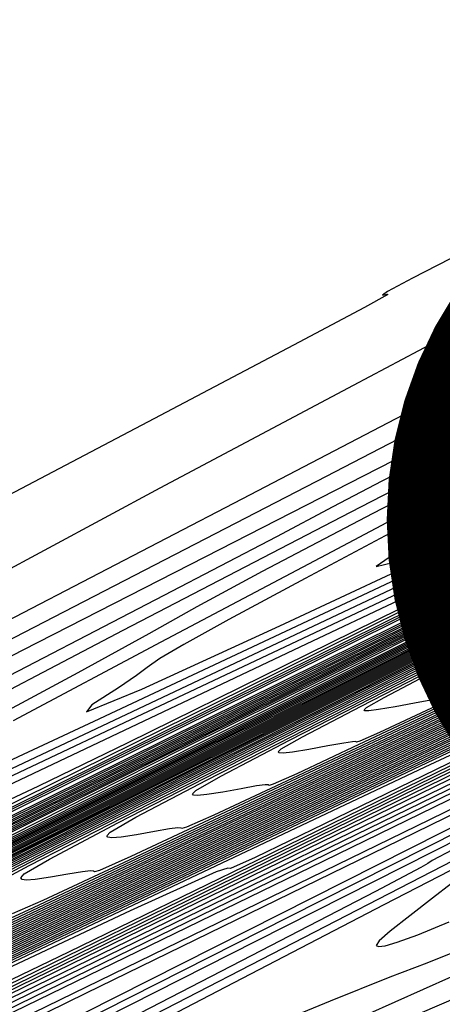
# Model space of a CAD drawing. Extents: x 3249832 to 3255657, y 13789405 to 13793316.
# Tile 68 of 256: x 3255003 to 3255014, y 13790405 to 13790429. Entities that reach past the tile are written whole.
import ezdxf

# ---------------------------------------------------------------- set-up
doc = ezdxf.new("R2010")
doc.units = 0
doc.header["$LTSCALE"] = 100
doc.header["$MEASUREMENT"] = 0
for name, color, linetype in [('GRATIO_CON', 10, 'CONTINUOUS'), ('GRATIO_ICON', 7, 'CONTINUOUS'), ('TARGETS_EAST', 7, 'CONTINUOUS')]:
    doc.layers.add(name, color=color, linetype=linetype)

# ---------------------------------------------------------------- blocks, each defined once
blk = doc.blocks.new('Gratio_032316_contours')
at = {"layer": 'GRATIO_CON', "color": 5, "linetype": 'Continuous', "flags": 128}
for points in [[(3255102.376, 13790454.514), (3255100.397, 13790453.348), (3255094.891, 13790450.473), (3255084.822, 13790445.409), (3255071.812, 13790438.943), (3255058.146, 13790432.178), (3255045.835, 13790426.086), (3255035.81, 13790421.121), (3255028.727, 13790417.609), (3255024.933, 13790415.721), (3255023.539, 13790415.016), (3255023.346, 13790414.902), (3255022.892, 13790414.661), (3255019.669, 13790413.075), (3255010.909, 13790408.8), (3254995.179, 13790401.142), (3254976.398, 13790392.004), (3254959.823, 13790383.94), (3254949.472, 13790378.903), (3254944.399, 13790376.446)], [(3254945.148, 13790381.07), (3254949.162, 13790383.059), (3254955.73, 13790386.315), (3254966.266, 13790391.54), (3254981.26, 13790398.975), (3254997.501, 13790407.03), (3255010.856, 13790413.652), (3255018.269, 13790417.325), (3255021.002, 13790418.677), (3255021.393, 13790418.869), (3255021.921, 13790419.126), (3255025.61, 13790420.926), (3255035.622, 13790425.808), (3255053.551, 13790434.549), (3255074.704, 13790444.861), (3255092.82, 13790453.693), (3255103.189, 13790458.746)], [(3255049.295, 13790427.903), (3255034.796, 13790420.73), (3255026.693, 13790416.724), (3255023.708, 13790415.247), (3255023.286, 13790415.027), (3255022.925, 13790414.83), (3255020.356, 13790413.553), (3255013.362, 13790410.128), (3255000.744, 13790403.978), (3254985.353, 13790396.486), (3254971.056, 13790389.526), (3254960.894, 13790384.575), (3254954.618, 13790381.525), (3254951.151, 13790379.867), (3254949.499, 13790379.134), (3254948.991, 13790379.009), (3254949.034, 13790379.21), (3254949.064, 13790379.461), (3254948.626, 13790379.499), (3254947.293, 13790379.064), (3254944.853, 13790378.016)], [(3254946.184, 13790381.412), (3254947.082, 13790381.93), (3254948.973, 13790382.908), (3254952.29, 13790384.566), (3254957.413, 13790387.106), (3254964.602, 13790390.669), (3254973.645, 13790395.151), (3254984.207, 13790400.388), (3254995.707, 13790406.09), (3255006.554, 13790411.469), (3255014.911, 13790415.613), (3255019.484, 13790417.879), (3255021.17, 13790418.713), (3255021.411, 13790418.832), (3255021.909, 13790419.077), (3255025.394, 13790420.779), (3255034.856, 13790425.394), (3255051.809, 13790433.66), (3255071.879, 13790443.444), (3255089.216, 13790451.897), (3255099.404, 13790456.862), (3255103.752, 13790458.972)], [(3255059.877, 13790433.255), (3255045.369, 13790426.058), (3255033.035, 13790419.96), (3255026.141, 13790416.558), (3255023.599, 13790415.307), (3255023.238, 13790415.124), (3255022.969, 13790414.975), (3255021.048, 13790414.016), (3255015.818, 13790411.449), (3255006.31, 13790406.812), (3254994.308, 13790400.967), (3254982.288, 13790395.111), (3254972.317, 13790390.248), (3254964.836, 13790386.604), (3254959.883, 13790384.214), (3254957.34, 13790383.037), (3254956.494, 13790382.733), (3254956.477, 13790382.887), (3254956.473, 13790383.098), (3254955.869, 13790383.032), (3254954.099, 13790382.369), (3254950.874, 13790380.933), (3254947.008, 13790379.13), (3254943.588, 13790377.507)], [(3254944.75, 13790380.444), (3254947.941, 13790382.052), (3254950.553, 13790383.395), (3254951.983, 13790384.176), (3254952.908, 13790384.715), (3254954.329, 13790385.486), (3254957.177, 13790386.934), (3254962.101, 13790389.386), (3254969.677, 13790393.142), (3254980.042, 13790398.279), (3254991.559, 13790403.987), (3255002.149, 13790409.236), (3255010.154, 13790413.204), (3255015.608, 13790415.909), (3255018.966, 13790417.574), (3255020.699, 13790418.432), (3255021.337, 13790418.749), (3255021.428, 13790418.796), (3255021.897, 13790419.027), (3255025.179, 13790420.632), (3255034.089, 13790424.979), (3255050.068, 13790432.771)], [(3255053.401, 13790430.143), (3255041.443, 13790424.212), (3255031.276, 13790419.186), (3255025.592, 13790416.384), (3255023.496, 13790415.356), (3255023.197, 13790415.208), (3255023.018, 13790415.109), (3255021.745, 13790414.471), (3255018.276, 13790412.767), (3255011.877, 13790409.645), (3255003.264, 13790405.448), (3254993.52, 13790400.697), (3254983.739, 13790395.92), (3254975.055, 13790391.683), (3254968.615, 13790388.56), (3254965.181, 13790386.939), (3254963.997, 13790386.457)], [(3254945.013, 13790380.535), (3254948.742, 13790382.401), (3254952.94, 13790384.512), (3254956.401, 13790386.275), (3254958.339, 13790387.304), (3254959.631, 13790388.018), (3254961.576, 13790389.042), (3254965.323, 13790390.931), (3254971.445, 13790393.976), (3254980.368, 13790398.398), (3254991.984, 13790404.155), (3255004.052, 13790410.136), (3255013.793, 13790414.964), (3255019.179, 13790417.635), (3255021.163, 13790418.62), (3255021.445, 13790418.764), (3255021.884, 13790418.982), (3255024.963, 13790420.487), (3255033.322, 13790424.566), (3255048.326, 13790431.882), (3255066.229, 13790440.611)], [(3255049.534, 13790428.495), (3255046.279, 13790426.832), (3255040.45, 13790423.92), (3255033.591, 13790420.518), (3255027.76, 13790417.636), (3255024.224, 13790415.894), (3255021.094, 13790414.362), (3255015.688, 13790411.719), (3255006.327, 13790407.138), (3254995.327, 13790401.759), (3254986.003, 13790397.216), (3254980.841, 13790394.733), (3254978.999, 13790393.904), (3254978.805, 13790393.917), (3254978.682, 13790394), (3254977.434, 13790393.553), (3254973.963, 13790392.02), (3254967.701, 13790389.106), (3254960.213, 13790385.567), (3254953.595, 13790382.421), (3254949.446, 13790380.449), (3254947.372, 13790379.477), (3254946.479, 13790379.092), (3254946.011, 13790378.941)], [(3254946.059, 13790380.94), (3254947.772, 13790381.83), (3254951.223, 13790383.563), (3254956.727, 13790386.317), (3254962.938, 13790389.431), (3254968.097, 13790392.035), (3254971.051, 13790393.558), (3254973.079, 13790394.624), (3254976.069, 13790396.153), (3254981.433, 13790398.835), (3254988.675, 13790402.432), (3254996.825, 13790406.471), (3255004.927, 13790410.485), (3255012.077, 13790414.029), (3255017.386, 13790416.664), (3255020.647, 13790418.283), (3255024.38, 13790420.118), (3255031.789, 13790423.737), (3255044.843, 13790430.104), (3255060.579, 13790437.777)], [(3255055.59, 13790431.832), (3255047.096, 13790427.55), (3255042.387, 13790425.168), (3255040.696, 13790424.297), (3255040.5, 13790424.168), (3255040.424, 13790424.091), (3255039.681, 13790423.683), (3255037.636, 13790422.638), (3255033.974, 13790420.808), (3255029.665, 13790418.671), (3255026.001, 13790416.86), (3255023.953, 13790415.851), (3255023.197, 13790415.481), (3255023.088, 13790415.431), (3255023.087, 13790415.432), (3255023.087, 13790415.432), (3255023.087, 13790415.43), (3255022.858, 13790415.316), (3255021.257, 13790414.529), (3255016.908, 13790412.397), (3255009.127, 13790408.585), (3254999.983, 13790404.113)], [(3254954.328, 13790385.077), (3254960.72, 13790388.274), (3254967.938, 13790391.89), (3254973.945, 13790394.915), (3254977.407, 13790396.686), (3254979.803, 13790397.927), (3254983.316, 13790399.708), (3254989.487, 13790402.788), (3254997.29, 13790406.66), (3255005.054, 13790410.507), (3255011.398, 13790413.65), (3255016.089, 13790415.975), (3255019.182, 13790417.512), (3255021.162, 13790418.497), (3255024.23, 13790420.005), (3255031.022, 13790423.323), (3255043.101, 13790429.215), (3255057.754, 13790436.36)], [(3255058.974, 13790433.609), (3255047.534, 13790427.838), (3255037.818, 13790422.946), (3255032.403, 13790420.216), (3255030.427, 13790419.214), (3255030.163, 13790419.069), (3255030.132, 13790419.037), (3255029.828, 13790418.871), (3255028.994, 13790418.444), (3255027.498, 13790417.697), (3255025.739, 13790416.824), (3255024.243, 13790416.085), (3255023.407, 13790415.673), (3255023.099, 13790415.521), (3255023.055, 13790415.498), (3255022.873, 13790415.405), (3255021.597, 13790414.775), (3255018.131, 13790413.073), (3255011.929, 13790410.033), (3255004.639, 13790406.468), (3254998.461, 13790403.457)], [(3254957.433, 13790386.591), (3254964.712, 13790390.232), (3254972.937, 13790394.35), (3254979.793, 13790397.795), (3254983.763, 13790399.813), (3254986.526, 13790401.229), (3254990.563, 13790403.264), (3254997.542, 13790406.74), (3255005.905, 13790410.888), (3255013.283, 13790414.543), (3255017.869, 13790416.814), (3255020.102, 13790417.922), (3255020.979, 13790418.361), (3255021.677, 13790418.711), (3255024.081, 13790419.892), (3255030.256, 13790422.909), (3255041.36, 13790428.327), (3255054.929, 13790434.943)], [(3255053.531, 13790430.927), (3255041.449, 13790424.837), (3255031.178, 13790419.668), (3255025.439, 13790416.781), (3255023.324, 13790415.716), (3255023.023, 13790415.562), (3255022.888, 13790415.491), (3255021.937, 13790415.019), (3255019.354, 13790413.748), (3255014.731, 13790411.481), (3255009.296, 13790408.822), (3255004.69, 13790406.577), (3255002.139, 13790405.35), (3255001.229, 13790404.941), (3255001.133, 13790404.947), (3255000.89, 13790404.902), (3254999, 13790404.075), (3254993.828, 13790401.672), (3254984.528, 13790397.279), (3254973.418, 13790392.003), (3254963.602, 13790387.334), (3254957.451, 13790384.41)], [(3254955.42, 13790385.538), (3254960.539, 13790388.105), (3254968.704, 13790392.19), (3254977.936, 13790396.809), (3254985.641, 13790400.675), (3254990.073, 13790402.918), (3254992.881, 13790404.349), (3254996.563, 13790406.203), (3255002.827, 13790409.321), (3255010.227, 13790412.992), (3255016.525, 13790416.116), (3255020.339, 13790418.009), (3255023.699, 13790419.665), (3255029.489, 13790422.496), (3255039.618, 13790427.438), (3255052.104, 13790433.527)], [(3255056.339, 13790432.483), (3255047.938, 13790428.228), (3255038.052, 13790423.245), (3255029.649, 13790419.017), (3255024.952, 13790416.656), (3255023.221, 13790415.788), (3255022.972, 13790415.666), (3255022.97, 13790415.668), (3255022.968, 13790415.669), (3255022.967, 13790415.669), (3255022.924, 13790415.647), (3255022.622, 13790415.497), (3255021.802, 13790415.094), (3255020.334, 13790414.374), (3255018.609, 13790413.531), (3255017.147, 13790412.818), (3255016.338, 13790412.429), (3255016.049, 13790412.299), (3255016.018, 13790412.301), (3255015.696, 13790412.169), (3255013.377, 13790411.089), (3255007.071, 13790408.106), (3254995.747, 13790402.727)], [(3254957.43, 13790386.431), (3254960.519, 13790388.009), (3254966.749, 13790391.134), (3254976.689, 13790396.105), (3254987.935, 13790401.728), (3254997.336, 13790406.435), (3255002.653, 13790409.107), (3255005.274, 13790410.433), (3255007.496, 13790411.551), (3255011.025, 13790413.307), (3255015.193, 13790415.376), (3255018.74, 13790417.136), (3255020.959, 13790418.239), (3255023.347, 13790419.416), (3255027.955, 13790421.669), (3255036.09, 13790425.638), (3255046.093, 13790430.517), (3255055.564, 13790435.136)], [(3255052.609, 13790430.66), (3255045.141, 13790426.878), (3255036.354, 13790422.449), (3255028.884, 13790418.691), (3255024.709, 13790416.594), (3255023.169, 13790415.823), (3255022.946, 13790415.716), (3255022.585, 13790415.548), (3255020.073, 13790414.356), (3255013.26, 13790411.115), (3255001.031, 13790405.297), (3254986.427, 13790398.347), (3254973.522, 13790392.207), (3254965.43, 13790388.358), (3254961.398, 13790386.453)], [(3254958.331, 13790386.769), (3254959.704, 13790387.53), (3254963.068, 13790389.245), (3254969.854, 13790392.648), (3254980.682, 13790398.063), (3254992.934, 13790404.188), (3255003.184, 13790409.315), (3255008.943, 13790412.202), (3255011.47, 13790413.474), (3255012.963, 13790414.225), (3255015.124, 13790415.301), (3255017.676, 13790416.568), (3255019.848, 13790417.647), (3255021.269, 13790418.354), (3255023.171, 13790419.292), (3255027.188, 13790421.256), (3255034.344, 13790424.748), (3255043.235, 13790429.084), (3255051.849, 13790433.285)], [(3255052.701, 13790430.8), (3255048.879, 13790428.838), (3255042.345, 13790425.528), (3255034.656, 13790421.653), (3255028.119, 13790418.366), (3255024.465, 13790416.531), (3255023.117, 13790415.858), (3255022.922, 13790415.766), (3255022.92, 13790415.768), (3255022.918, 13790415.77), (3255022.917, 13790415.77), (3255022.575, 13790415.606), (3255020.18, 13790414.464), (3255013.678, 13790411.367), (3255002.001, 13790405.809), (3254988.027, 13790399.159), (3254975.618, 13790393.254), (3254967.731, 13790389.503), (3254963.691, 13790387.594), (3254961.918, 13790386.783)], [(3254959.679, 13790386.761), (3254959.609, 13790386.907), (3254959.611, 13790387.087), (3254959.842, 13790387.364), (3254960.493, 13790387.812), (3254961.978, 13790388.628), (3254965.618, 13790390.481), (3254972.959, 13790394.162), (3254984.674, 13790400.02), (3254997.933, 13790406.647), (3255009.032, 13790412.195), (3255015.233, 13790415.297), (3255017.666, 13790416.516), (3255018.429, 13790416.899), (3255019.223, 13790417.294), (3255020.159, 13790417.76), (3255020.956, 13790418.157), (3255021.579, 13790418.47), (3255022.995, 13790419.167), (3255026.421, 13790420.843), (3255032.598, 13790423.857), (3255040.378, 13790427.651), (3255048.134, 13790431.435), (3255054.572, 13790434.577)], [(3255050.906, 13790429.99), (3255048.463, 13790428.716), (3255045.15, 13790427.015), (3255039.549, 13790424.179), (3255032.958, 13790420.857), (3255027.355, 13790418.04), (3255024.222, 13790416.469), (3255023.065, 13790415.894), (3255022.897, 13790415.815), (3255022.895, 13790415.818), (3255022.894, 13790415.819), (3255022.894, 13790415.818), (3255022.569, 13790415.659), (3255020.289, 13790414.57), (3255014.097, 13790411.619), (3255002.972, 13790406.322), (3254989.628, 13790399.971), (3254977.714, 13790394.302)], [(3254975.61, 13790395.449), (3254987.64, 13790401.466), (3255001.232, 13790408.259), (3255012.603, 13790413.944), (3255019.086, 13790417.185), (3255022.469, 13790418.868), (3255025.654, 13790420.429), (3255030.853, 13790422.967), (3255037.52, 13790426.218), (3255044.419, 13790429.584), (3255050.541, 13790432.572)], [(3255053.514, 13790431.465), (3255046.345, 13790427.817), (3255042.23, 13790425.709), (3255039.986, 13790424.549), (3255037.69, 13790423.37), (3255033.956, 13790421.479), (3255029.562, 13790419.265), (3255025.825, 13790417.389), (3255023.735, 13790416.344), (3255022.963, 13790415.961), (3255022.851, 13790415.908), (3255022.559, 13790415.764), (3255020.507, 13790414.781), (3255014.936, 13790412.121), (3255004.913, 13790407.347), (3254992.829, 13790401.595), (3254981.906, 13790396.398), (3254974.633, 13790392.94)], [(3254979.658, 13790397.397), (3254990.739, 13790402.94), (3255003.135, 13790409.136), (3255013.464, 13790414.299), (3255019.305, 13790417.219), (3255022.067, 13790418.595), (3255024.12, 13790419.603), (3255027.361, 13790421.185), (3255031.804, 13790423.353), (3255036.99, 13790425.883), (3255042.478, 13790428.563), (3255047.901, 13790431.212), (3255052.911, 13790433.66)], [(3255049.846, 13790429.656), (3255042.23, 13790425.784), (3255037.892, 13790423.569), (3255035.748, 13790422.465), (3255033.96, 13790421.548), (3255031.159, 13790420.129), (3255027.864, 13790418.469), (3255025.061, 13790417.062), (3255023.494, 13790416.278), (3255022.915, 13790415.991), (3255022.831, 13790415.949), (3255022.555, 13790415.813), (3255020.618, 13790414.883), (3255015.356, 13790412.371), (3255005.883, 13790407.859), (3254994.43, 13790402.407), (3254984.002, 13790397.446), (3254976.934, 13790394.085)], [(3254974.72, 13790394.877), (3254981.682, 13790398.371), (3254992.288, 13790403.677), (3255004.086, 13790409.574), (3255013.895, 13790414.477), (3255019.414, 13790417.236), (3255021.865, 13790418.459), (3255023.352, 13790419.19), (3255025.615, 13790420.295), (3255028.946, 13790421.92), (3255033.275, 13790424.033), (3255038.446, 13790426.558), (3255043.966, 13790429.255), (3255049.255, 13790431.839)], [(3255055.662, 13790432.674), (3255046.178, 13790427.846), (3255038.115, 13790423.751), (3255033.554, 13790421.429), (3255031.51, 13790420.381), (3255030.23, 13790419.725), (3255028.363, 13790418.78), (3255026.166, 13790417.673), (3255024.298, 13790416.734), (3255023.252, 13790416.212), (3255022.866, 13790416.021), (3255022.81, 13790415.996), (3255022.809, 13790415.996), (3255022.809, 13790415.994), (3255022.81, 13790415.99), (3255022.552, 13790415.86), (3255020.729, 13790414.985), (3255015.776, 13790412.621), (3255006.854, 13790408.371), (3254996.031, 13790403.219), (3254986.098, 13790398.493), (3254979.235, 13790395.23)], [(3254976.949, 13790395.953), (3254983.706, 13790399.345), (3254993.838, 13790404.414), (3255005.037, 13790410.013), (3255014.325, 13790414.655), (3255019.523, 13790417.253), (3255021.664, 13790418.322), (3255022.585, 13790418.777), (3255023.87, 13790419.404), (3255026.088, 13790420.487), (3255029.56, 13790422.182), (3255034.414, 13790424.554), (3255040.031, 13790427.298), (3255045.599, 13790430.018), (3255050.418, 13790432.372)], [(3255052.52, 13790431.129), (3255042.51, 13790426.037), (3255033.999, 13790421.718), (3255029.216, 13790419.288), (3255027.272, 13790418.297), (3255026.5, 13790417.903), (3255025.566, 13790417.43), (3255024.468, 13790416.876), (3255023.534, 13790416.407), (3255023.011, 13790416.146), (3255022.818, 13790416.05), (3255022.79, 13790416.037), (3255022.79, 13790416.036), (3255022.79, 13790416.034), (3255022.791, 13790416.03), (3255022.549, 13790415.908), (3255020.84, 13790415.087), (3255016.196, 13790412.871), (3255007.825, 13790408.883), (3254997.631, 13790404.031), (3254988.194, 13790399.541), (3254981.536, 13790396.376), (3254977.445, 13790394.44)], [(3254979.178, 13790397.029), (3254985.73, 13790400.319), (3254995.387, 13790405.151), (3255005.989, 13790410.451), (3255014.756, 13790414.832), (3255019.76, 13790417.333), (3255022.489, 13790418.687), (3255025.281, 13790420.056), (3255029.898, 13790422.312), (3255035.783, 13790425.188), (3255041.802, 13790428.129), (3255046.988, 13790430.662), (3255051.044, 13790432.639)], [(3255056.376, 13790433.222), (3255047.912, 13790428.889), (3255037.949, 13790423.823), (3255029.478, 13790419.527), (3255024.744, 13790417.126), (3255023.001, 13790416.239), (3255022.753, 13790416.109), (3255022.542, 13790416.002), (3255021.061, 13790415.291), (3255017.036, 13790413.37), (3255009.766, 13790409.908), (3255000.833, 13790405.655), (3254992.386, 13790401.637), (3254986.138, 13790398.666), (3254982.03, 13790396.722), (3254979.563, 13790395.573)], [(3254979.873, 13790397.266), (3254983.636, 13790399.181), (3254989.778, 13790402.267), (3254998.485, 13790406.626), (3255007.891, 13790411.329), (3255015.616, 13790415.19), (3255019.991, 13790417.377), (3255022.193, 13790418.472), (3255024.11, 13790419.414), (3255027.224, 13790420.937), (3255031.39, 13790422.972), (3255036.055, 13790425.252), (3255040.676, 13790427.509), (3255044.749, 13790429.495), (3255047.776, 13790430.963), (3255047.776, 13790430.963), (3255049.429, 13790431.75)], [(3255054.424, 13790432.277), (3255046.446, 13790428.193), (3255037.056, 13790423.418), (3255029.072, 13790419.369), (3255024.61, 13790417.106), (3255022.967, 13790416.271), (3255022.733, 13790416.148), (3255022.539, 13790416.05), (3255021.172, 13790415.393), (3255017.456, 13790413.62), (3255010.737, 13790410.42), (3255002.433, 13790406.467), (3254994.482, 13790402.685), (3254988.439, 13790399.812), (3254984.322, 13790397.863), (3254981.769, 13790396.672), (3254980.412, 13790396.067)], [(3254979.951, 13790397.206), (3254982.107, 13790398.344), (3254985.865, 13790400.257), (3254991.802, 13790403.241), (3255000.035, 13790407.363), (3255008.842, 13790411.767), (3255016.046, 13790415.368), (3255020.106, 13790417.399), (3255022.045, 13790418.365), (3255023.524, 13790419.093), (3255025.887, 13790420.249), (3255029.193, 13790421.865), (3255033.181, 13790423.813), (3255037.521, 13790425.933), (3255041.602, 13790427.923), (3255044.745, 13790429.449), (3255044.745, 13790429.449), (3255046.474, 13790430.276), (3255047.126, 13790430.562), (3255047.242, 13790430.565), (3255047.391, 13790430.561), (3255048.27, 13790430.886), (3255050.604, 13790431.893)], [(3255052.471, 13790431.332), (3255044.98, 13790427.497), (3255036.163, 13790423.014), (3255028.666, 13790419.212), (3255024.477, 13790417.087), (3255022.934, 13790416.302), (3255022.714, 13790416.187), (3255022.536, 13790416.097), (3255021.282, 13790415.495), (3255017.876, 13790413.87), (3255011.708, 13790410.932), (3255004.034, 13790407.279), (3254996.578, 13790403.732)], [(3255001.584, 13790408.1), (3255009.794, 13790412.206), (3255016.476, 13790415.547), (3255020.221, 13790417.421), (3255021.896, 13790418.258), (3255022.938, 13790418.772), (3255024.55, 13790419.561), (3255026.996, 13790420.757), (3255030.307, 13790422.375), (3255034.365, 13790424.356), (3255038.455, 13790426.351), (3255041.715, 13790427.935), (3255041.715, 13790427.935), (3255043.52, 13790428.801), (3255044.199, 13790429.104), (3255044.315, 13790429.114), (3255044.467, 13790429.119), (3255045.382, 13790429.47), (3255047.819, 13790430.531), (3255052.157, 13790432.49)], [(3255050.518, 13790430.387), (3255043.514, 13790426.801), (3255035.27, 13790422.608), (3255028.261, 13790419.052), (3255024.182, 13790416.984), (3255021.599, 13790415.704), (3255018.296, 13790414.121), (3255012.678, 13790411.444), (3255005.635, 13790408.091), (3254998.674, 13790404.78)], [(3255003.133, 13790408.837), (3255010.745, 13790412.645), (3255016.906, 13790415.725), (3255020.435, 13790417.491), (3255022.536, 13790418.535), (3255025.012, 13790419.75), (3255029.123, 13790421.76), (3255033.961, 13790424.121), (3255038.078, 13790426.126), (3255038.078, 13790426.126), (3255040.387, 13790427.239), (3255041.249, 13790427.635), (3255041.389, 13790427.663), (3255041.543, 13790427.678), (3255042.493, 13790428.053), (3255045.033, 13790429.17), (3255049.559, 13790431.219)], [(3255050.023, 13790430.283), (3255046.613, 13790428.498), (3255040.582, 13790425.41), (3255033.484, 13790421.8), (3255027.449, 13790418.738), (3255023.946, 13790416.963), (3255021.791, 13790415.894), (3255019.136, 13790414.62), (3255014.62, 13790412.468), (3255008.836, 13790409.715), (3255002.866, 13790406.876)], [(3254999.898, 13790407.137), (3255006.232, 13790410.312), (3255012.647, 13790413.522), (3255017.767, 13790416.083), (3255020.674, 13790417.538), (3255022.305, 13790418.352), (3255024.062, 13790419.216), (3255024.062, 13790419.216), (3255026.942, 13790420.625), (3255030.332, 13790422.28), (3255033.217, 13790423.684), (3255034.834, 13790424.464), (3255035.438, 13790424.741), (3255035.536, 13790424.761), (3255035.695, 13790424.795), (3255036.717, 13790425.221), (3255039.462, 13790426.447), (3255044.363, 13790428.676), (3255050.126, 13790431.306)], [(3255049.275, 13790430.013), (3255047.801, 13790429.197), (3255044.66, 13790427.553), (3255039.117, 13790424.714), (3255032.591, 13790421.396), (3255027.043, 13790418.581), (3255023.829, 13790416.952), (3255021.888, 13790415.988), (3255019.556, 13790414.87), (3255015.59, 13790412.98), (3255010.436, 13790410.527), (3255004.962, 13790407.924), (3254999.943, 13790405.539)], [(3255001.922, 13790408.111), (3255007.781, 13790411.049), (3255013.599, 13790413.96), (3255018.197, 13790416.261), (3255020.793, 13790417.562), (3255022.19, 13790418.26), (3255023.588, 13790418.949), (3255023.588, 13790418.949), (3255025.852, 13790420.057), (3255028.518, 13790421.359), (3255030.786, 13790422.463), (3255032.057, 13790423.076), (3255032.532, 13790423.295), (3255032.609, 13790423.31), (3255032.771, 13790423.353), (3255033.828, 13790423.805), (3255036.677, 13790425.086), (3255041.765, 13790427.405), (3255047.749, 13790430.138), (3255052.84, 13790432.451)], [(3255049.785, 13790430.441), (3255048.068, 13790429.505), (3255046.966, 13790428.878), (3255045.579, 13790428.111), (3255042.708, 13790426.608), (3255037.651, 13790424.019), (3255031.698, 13790420.992), (3255026.637, 13790418.424), (3255023.711, 13790416.941), (3255021.984, 13790416.083), (3255019.976, 13790415.119), (3255016.561, 13790413.492), (3255012.037, 13790411.339), (3255007.058, 13790408.972), (3255002.244, 13790406.684)], [(3254999.239, 13790406.712), (3255003.946, 13790409.085), (3255009.33, 13790411.786), (3255014.55, 13790414.399), (3255018.627, 13790416.44), (3255020.913, 13790417.586), (3255022.075, 13790418.169), (3255023.113, 13790418.682), (3255023.113, 13790418.682), (3255024.762, 13790419.49), (3255026.703, 13790420.438), (3255028.355, 13790421.242), (3255029.281, 13790421.689), (3255029.627, 13790421.848), (3255029.683, 13790421.859), (3255029.847, 13790421.911), (3255030.94, 13790422.389), (3255033.892, 13790423.724), (3255039.166, 13790426.134), (3255045.372, 13790428.971), (3255050.651, 13790431.371)], [(3255049.652, 13790430.468), (3255047.559, 13790429.343), (3255045.78, 13790428.377), (3255044.657, 13790427.743), (3255043.356, 13790427.025), (3255040.755, 13790425.663), (3255036.185, 13790423.323), (3255030.805, 13790420.587), (3255026.231, 13790418.267), (3255023.593, 13790416.93), (3255022.081, 13790416.178), (3255020.396, 13790415.369), (3255017.532, 13790414.005), (3255013.638, 13790412.152), (3255009.154, 13790410.019), (3255004.545, 13790407.829), (3255000.369, 13790405.851)], [(3255001.468, 13790407.787), (3255005.97, 13790410.058), (3255010.879, 13790412.523), (3255015.501, 13790414.838), (3255019.057, 13790416.618), (3255021.032, 13790417.61), (3255021.96, 13790418.077), (3255022.639, 13790418.415), (3255022.639, 13790418.415), (3255023.672, 13790418.922), (3255024.888, 13790419.517), (3255025.924, 13790420.021), (3255026.504, 13790420.301), (3255026.721, 13790420.401), (3255026.756, 13790420.408), (3255026.922, 13790420.47), (3255028.052, 13790420.973), (3255031.106, 13790422.363), (3255036.568, 13790424.863), (3255042.995, 13790427.803), (3255048.462, 13790430.291), (3255051.475, 13790431.632)], [(3255036.85, 13790423.773), (3255033.253, 13790421.931), (3255029.019, 13790419.779), (3255025.419, 13790417.953), (3255023.407, 13790416.932), (3255022.666, 13790416.555), (3255022.561, 13790416.501), (3255022.56, 13790416.5), (3255022.56, 13790416.5), (3255022.56, 13790416.5), (3255022.511, 13790416.476), (3255022.168, 13790416.312), (3255021.236, 13790415.868), (3255019.473, 13790415.028), (3255016.839, 13790413.776), (3255013.346, 13790412.115), (3255009.147, 13790410.12), (3255004.953, 13790408.133), (3255001.619, 13790406.561)], [(3255002.213, 13790408.048), (3255005.927, 13790409.939), (3255010.017, 13790412.006), (3255013.978, 13790413.998), (3255017.404, 13790415.715), (3255019.918, 13790416.975), (3255021.277, 13790417.659), (3255021.777, 13790417.915), (3255021.847, 13790417.954), (3255022.013, 13790418.031), (3255023.175, 13790418.562), (3255026.326, 13790420.007), (3255026.326, 13790420.007), (3255031.964, 13790422.593), (3255038.598, 13790425.632)], [(3255034.897, 13790422.828), (3255031.787, 13790421.236), (3255028.126, 13790419.374), (3255025.013, 13790417.795), (3255023.274, 13790416.913), (3255022.633, 13790416.587), (3255022.541, 13790416.54), (3255022.541, 13790416.54), (3255022.541, 13790416.54), (3255022.54, 13790416.54), (3255022.507, 13790416.524), (3255022.278, 13790416.414), (3255021.656, 13790416.118), (3255020.444, 13790415.541), (3255018.44, 13790414.588), (3255015.442, 13790413.163), (3255011.448, 13790411.266), (3255007.246, 13790409.274), (3255003.825, 13790407.66), (3255001.912, 13790406.771)], [(3255001.571, 13790407.644), (3255004.447, 13790409.126), (3255008.156, 13790411.015), (3255012.041, 13790412.98), (3255015.527, 13790414.735), (3255018.355, 13790416.153), (3255020.348, 13790417.152), (3255021.415, 13790417.689), (3255021.808, 13790417.888), (3255021.865, 13790417.916), (3255022.022, 13790417.98), (3255023.098, 13790418.464), (3255026.009, 13790419.791), (3255026.009, 13790419.791), (3255031.215, 13790422.175), (3255037.339, 13790424.978)], [(3255034.467, 13790422.681), (3255032.945, 13790421.883), (3255030.321, 13790420.54), (3255027.233, 13790418.97), (3255024.607, 13790417.638), (3255023.14, 13790416.894), (3255022.6, 13790416.619), (3255022.522, 13790416.579), (3255022.505, 13790416.571), (3255022.389, 13790416.517), (3255022.076, 13790416.368), (3255021.414, 13790416.053), (3255020.04, 13790415.4), (3255017.538, 13790414.211), (3255013.749, 13790412.411), (3255009.538, 13790410.415), (3255006.031, 13790408.759), (3255004.062, 13790407.841), (3255003.316, 13790407.511)], [(3255002.108, 13790407.823), (3255003.733, 13790408.688), (3255006.681, 13790410.205), (3255010.385, 13790412.091), (3255014.065, 13790413.954), (3255017.076, 13790415.472), (3255019.306, 13790416.592), (3255020.779, 13790417.33), (3255021.554, 13790417.72), (3255021.84, 13790417.863), (3255021.884, 13790417.878), (3255022.031, 13790417.93), (3255023.021, 13790418.365), (3255025.693, 13790419.575), (3255025.693, 13790419.575), (3255030.466, 13790421.756), (3255036.079, 13790424.324)], [(3255016.065, 13790413.564), (3255011.84, 13790411.56), (3255008.241, 13790409.859), (3255006.213, 13790408.912), (3255005.448, 13790408.57), (3255005.321, 13790408.534), (3255005.3, 13790408.552), (3255005.225, 13790408.559), (3255005.028, 13790408.537), (3255004.671, 13790408.477), (3255004.247, 13790408.403), (3255003.877, 13790408.347), (3255003.657, 13790408.332), (3255003.559, 13790408.353), (3255003.529, 13790408.394), (3255003.608, 13790408.487), (3255004.222, 13790408.846), (3255005.896, 13790409.731), (3255008.915, 13790411.283), (3255012.614, 13790413.167), (3255016.089, 13790414.928)], [(3255014.469, 13790412.914), (3255011.772, 13790411.639), (3255010.253, 13790410.929), (3255009.679, 13790410.673), (3255009.584, 13790410.646), (3255009.565, 13790410.659), (3255009.486, 13790410.659), (3255009.276, 13790410.631), (3255008.898, 13790410.564), (3255008.45, 13790410.483), (3255008.062, 13790410.42), (3255007.835, 13790410.397), (3255007.738, 13790410.409), (3255007.712, 13790410.441), (3255007.792, 13790410.523), (3255008.405, 13790410.87), (3255010.074, 13790411.745), (3255013.06, 13790413.276), (3255016.572, 13790415.064)], [(3255015.784, 13790413.59), (3255013.537, 13790412.529), (3255012.272, 13790411.938), (3255011.795, 13790411.724), (3255011.715, 13790411.702), (3255011.698, 13790411.712), (3255011.617, 13790411.709), (3255011.401, 13790411.678), (3255011.012, 13790411.608), (3255010.552, 13790411.523), (3255010.155, 13790411.456), (3255009.924, 13790411.43), (3255009.828, 13790411.437), (3255009.803, 13790411.464), (3255009.872, 13790411.534), (3255010.396, 13790411.831), (3255011.822, 13790412.578), (3255014.373, 13790413.886)], [(3255013.83, 13790412.765), (3255013.747, 13790412.76), (3255013.525, 13790412.725), (3255013.126, 13790412.651), (3255012.653, 13790412.563), (3255012.247, 13790412.493), (3255012.013, 13790412.462), (3255011.917, 13790412.465), (3255011.895, 13790412.487), (3255011.952, 13790412.545), (3255012.386, 13790412.792), (3255013.57, 13790413.412), (3255015.686, 13790414.497)]]:
    blk.add_lwpolyline(points, dxfattribs=at)
at = {"layer": 'GRATIO_CON', "color": 1, "linetype": 'Continuous', "flags": 128}
for points in [[(3254945.045, 13790381.258), (3254946.388, 13790381.847), (3254948.907, 13790383.054), (3254954.168, 13790385.647), (3254963.997, 13790390.517), (3254979.148, 13790398.031), (3254996.082, 13790406.429), (3255010.191, 13790413.424), (3255018.044, 13790417.314), (3255020.939, 13790418.746), (3255021.355, 13790418.948), (3255021.837, 13790419.187), (3255025.206, 13790420.862), (3255034.351, 13790425.409), (3255050.715, 13790433.544), (3255069.96, 13790443.12), (3255086.304, 13790451.271), (3255095.431, 13790455.858), (3255098.902, 13790457.644), (3255099.744, 13790458.117), (3255100.437, 13790458.501), (3255101.262, 13790458.952), (3255101.954, 13790459.362)], [(3255014.296, 13790423.644), (3255013.073, 13790423.016), (3255012.468, 13790422.691), (3255012.346, 13790422.604), (3255012.451, 13790422.631), (3255012.475, 13790422.62), (3255011.904, 13790422.302), (3255010.176, 13790421.382), (3255006.927, 13790419.67), (3255002.609, 13790417.4)], [(3254953.231, 13790386.173), (3254956.146, 13790387.49), (3254957.815, 13790388.163), (3254958.506, 13790388.341), (3254958.747, 13790388.308), (3254959.089, 13790388.353), (3254960.178, 13790388.801), (3254962.686, 13790389.981), (3254967.192, 13790392.179), (3254973.917, 13790395.497), (3254982.993, 13790399.992), (3254994.132, 13790405.514), (3255005.368, 13790411.086), (3255014.317, 13790415.523), (3255019.251, 13790417.967), (3255021.069, 13790418.867), (3255021.33, 13790418.996), (3255021.747, 13790419.206), (3255024.669, 13790420.663), (3255032.602, 13790424.61), (3255046.798, 13790431.669), (3255063.494, 13790439.977)], [(3255036.102, 13790431.876), (3255033.366, 13790430.626), (3255031.013, 13790429.55), (3255029.61, 13790428.919), (3255028.918, 13790428.623), (3255028.499, 13790428.458), (3255027.956, 13790428.242), (3255027.082, 13790427.878), (3255025.718, 13790427.288), (3255023.813, 13790426.447), (3255021.768, 13790425.534), (3255020.094, 13790424.78), (3255019.169, 13790424.354), (3255018.832, 13790424.19), (3255018.785, 13790424.163), (3255018.665, 13790424.105), (3255017.842, 13790423.68), (3255015.615, 13790422.511), (3255011.631, 13790420.403), (3255006.916, 13790417.893), (3255002.838, 13790415.701)], [(3255049.221, 13790427.313), (3255034.843, 13790420.291), (3255026.817, 13790416.371), (3255023.861, 13790414.924), (3255023.442, 13790414.709), (3255023.08, 13790414.513), (3255020.502, 13790413.236), (3255013.49, 13790409.805), (3255000.924, 13790403.68), (3254986.093, 13790396.441), (3254973.384, 13790390.202), (3254973.384, 13790390.202), (3254966.124, 13790386.563)], [(3254978.984, 13790398.114), (3254985.477, 13790401.303), (3254993.667, 13790405.348), (3255001.989, 13790409.467), (3255009.116, 13790412.998), (3255014.654, 13790415.743), (3255018.443, 13790417.622), (3255020.457, 13790418.62), (3255021.2, 13790418.988), (3255021.305, 13790419.043), (3255021.657, 13790419.225), (3255024.132, 13790420.463), (3255030.853, 13790423.81), (3255042.881, 13790429.794), (3255057.028, 13790436.834)], [(3255034.608, 13790430.264), (3255031.716, 13790428.914), (3255028.128, 13790427.238), (3255024.489, 13790425.537), (3255021.584, 13790424.175), (3255019.984, 13790423.419), (3255019.396, 13790423.135), (3255019.313, 13790423.09), (3255019.284, 13790423.075), (3255019.085, 13790422.975), (3255018.551, 13790422.698), (3255017.597, 13790422.197), (3255016.474, 13790421.603), (3255015.516, 13790421.092), (3255015.516, 13790421.092), (3255014.757, 13790420.684), (3255013.041, 13790419.781), (3255008.914, 13790417.63), (3255001.531, 13790413.793)], [(3254977.181, 13790397.916), (3254983.242, 13790400.756), (3254986.653, 13790402.312), (3254987.95, 13790402.848), (3254988.21, 13790402.894), (3254988.528, 13790402.986), (3254990.065, 13790403.697), (3254993.996, 13790405.611), (3255000.905, 13790409.013), (3255008.985, 13790413.008), (3255015.838, 13790416.404), (3255019.954, 13790418.45), (3255023.393, 13790420.166), (3255029.103, 13790423.012), (3255038.964, 13790427.919), (3255050.562, 13790433.691)], [(3255050.855, 13790437.176), (3255043.982, 13790433.965), (3255036.853, 13790430.625), (3255030.602, 13790427.702), (3255025.638, 13790425.387), (3255022.191, 13790423.781), (3255020.352, 13790422.923), (3255019.674, 13790422.607), (3255019.577, 13790422.562), (3255019.575, 13790422.565), (3255019.573, 13790422.569), (3255019.57, 13790422.573), (3255019.569, 13790422.575), (3255019.567, 13790422.577), (3255019.563, 13790422.584), (3255019.563, 13790422.584), (3255019.417, 13790422.524), (3255018.436, 13790422.033), (3255015.787, 13790420.674), (3255010.97, 13790418.184), (3255004.82, 13790415.001), (3254998.502, 13790411.738)], [(3255053.302, 13790429.121), (3255041.452, 13790423.349), (3255031.443, 13790418.462), (3255025.856, 13790415.735), (3255023.797, 13790414.729), (3255023.504, 13790414.582), (3255023.326, 13790414.483), (3255022.058, 13790413.852), (3255018.606, 13790412.16), (3255012.419, 13790409.142), (3255005.117, 13790405.578), (3254998.859, 13790402.506), (3254998.859, 13790402.506), (3254995.284, 13790400.714), (3254993.935, 13790399.987), (3254993.831, 13790399.857), (3254993.921, 13790399.82), (3254992.87, 13790399.213), (3254989.271, 13790397.339), (3254982.372, 13790393.822), (3254974.031, 13790389.588), (3254966.761, 13790385.886)], [(3255049.756, 13790427.147), (3255046.129, 13790425.427), (3255040.358, 13790422.636), (3255033.682, 13790419.384), (3255028.044, 13790416.632), (3255024.897, 13790415.095), (3255023.737, 13790414.529), (3255023.571, 13790414.448), (3255023.267, 13790414.292), (3255021.145, 13790413.217), (3255015.385, 13790410.304), (3255005.069, 13790405.091), (3254992.887, 13790398.93), (3254982.432, 13790393.628), (3254976.412, 13790390.546), (3254974.003, 13790389.272), (3254973.492, 13790388.949), (3254973.363, 13790388.815), (3254972.866, 13790388.497), (3254971.444, 13790387.717), (3254968.798, 13790386.327)], [(3255001.132, 13790409.659), (3255010.338, 13790414.022), (3255015.491, 13790416.461), (3255017.394, 13790417.355), (3255017.674, 13790417.48), (3255017.708, 13790417.49), (3255017.873, 13790417.566), (3255018.294, 13790417.771), (3255019.034, 13790418.135), (3255019.9, 13790418.563), (3255020.635, 13790418.928), (3255021.045, 13790419.132), (3255021.196, 13790419.21), (3255021.217, 13790419.224), (3255021.379, 13790419.31), (3255022.515, 13790419.881), (3255025.603, 13790421.42), (3255031.129, 13790424.17), (3255037.629, 13790427.405), (3255043.149, 13790430.158), (3255046.339, 13790431.762), (3255048.26, 13790432.745), (3255050.579, 13790433.939)], [(3255034.647, 13790428.817), (3255032.811, 13790427.984), (3255029.579, 13790426.481), (3255025.748, 13790424.685), (3255022.482, 13790423.149), (3255020.657, 13790422.288), (3255019.985, 13790421.968), (3255019.889, 13790421.921), (3255019.833, 13790421.892), (3255019.439, 13790421.694), (3255018.373, 13790421.154), (3255018.373, 13790421.154), (3255016.468, 13790420.186), (3255014.228, 13790419.043), (3255012.329, 13790418.067), (3255011.132, 13790417.439), (3255009.757, 13790416.71), (3255007.011, 13790415.275), (3255002.186, 13790412.769)], [(3255061.258, 13790432.257), (3255048.865, 13790426.37), (3255038.28, 13790421.325), (3255032.286, 13790418.473), (3255029.785, 13790417.288), (3255028.711, 13790416.778), (3255027.414, 13790416.151), (3255025.913, 13790415.42), (3255024.646, 13790414.801), (3255023.938, 13790414.455), (3255023.677, 13790414.328), (3255023.64, 13790414.307), (3255023.418, 13790414.191), (3255021.858, 13790413.398), (3255017.622, 13790411.254), (3255010.035, 13790407.419), (3255001.075, 13790402.888)], [(3255037.054, 13790429.559), (3255032.392, 13790427.387), (3255028.285, 13790425.476), (3255025.242, 13790424.063), (3255023.582, 13790423.297), (3255022.861, 13790422.967), (3255022.444, 13790422.777), (3255021.84, 13790422.496), (3255021.124, 13790422.161), (3255020.513, 13790421.873), (3255020.172, 13790421.712), (3255020.045, 13790421.653), (3255020.026, 13790421.646), (3255020.023, 13790421.65), (3255020.02, 13790421.654), (3255020.016, 13790421.659), (3255019.875, 13790421.591), (3255018.903, 13790421.093), (3255016.268, 13790419.735), (3255011.555, 13790417.299), (3255006.01, 13790414.422), (3255001.297, 13790411.951)], [(3254996.256, 13790407.541), (3255006.058, 13790412.177), (3255014.471, 13790416.158), (3255019.185, 13790418.379), (3255020.927, 13790419.188), (3255021.182, 13790419.293), (3255021.182, 13790419.293), (3255021.186, 13790419.288), (3255021.187, 13790419.287), (3255021.187, 13790419.289), (3255021.285, 13790419.341), (3255021.976, 13790419.688), (3255023.853, 13790420.624), (3255027.212, 13790422.295), (3255031.163, 13790424.262), (3255034.518, 13790425.935), (3255036.52, 13790426.942), (3255038.132, 13790427.766), (3255040.746, 13790429.103), (3255045.255, 13790431.402), (3255050.561, 13790434.11)], [(3255036.984, 13790429.243), (3255032.617, 13790427.207), (3255028.373, 13790425.224), (3255025.055, 13790423.675), (3255022.72, 13790422.589), (3255021.239, 13790421.905), (3255020.387, 13790421.514), (3255019.543, 13790421.104), (3255017.99, 13790420.313), (3255015.289, 13790418.922), (3255012.113, 13790417.276), (3255009.414, 13790415.861), (3255007.819, 13790414.998), (3255006.652, 13790414.343), (3255004.914, 13790413.387), (3255001.935, 13790411.789)], [(3255000.786, 13790409.874), (3255008.758, 13790413.637), (3255015.628, 13790416.877), (3255019.487, 13790418.677), (3255020.919, 13790419.319), (3255021.136, 13790419.388), (3255021.146, 13790419.37), (3255021.151, 13790419.36), (3255021.154, 13790419.356), (3255021.154, 13790419.356), (3255021.191, 13790419.373), (3255021.436, 13790419.495), (3255022.103, 13790419.828), (3255023.295, 13790420.421), (3255024.696, 13790421.119), (3255025.887, 13790421.712), (3255026.702, 13790422.123), (3255028.004, 13790422.786), (3255030.913, 13790424.267), (3255036.058, 13790426.885), (3255042.111, 13790429.97), (3255047.25, 13790432.603), (3255050.112, 13790434.097)], [(3255014.053, 13790409.073), (3255013.556, 13790408.81), (3255013.451, 13790408.743), (3255013.28, 13790408.642), (3255012.172, 13790408.058), (3255009.147, 13790406.49), (3255003.715, 13790403.685)], [(3255013.264, 13790405.09), (3255014.675, 13790405.702), (3255015.387, 13790406.001), (3255015.974, 13790406.248), (3255016.898, 13790406.655), (3255018.191, 13790407.231), (3255019.775, 13790407.936), (3255021.536, 13790408.715), (3255023.216, 13790409.454), (3255024.519, 13790410.021), (3255025.346, 13790410.383), (3255026.383, 13790410.902), (3255028.51, 13790412.035), (3255032.243, 13790414.044), (3255036.622, 13790416.414)], [(3255034.277, 13790427.68), (3255032.56, 13790426.895), (3255029.47, 13790425.46), (3255025.827, 13790423.76), (3255022.728, 13790422.313), (3255020.993, 13790421.506), (3255020.351, 13790421.211), (3255020.256, 13790421.173), (3255020.233, 13790421.166), (3255020.09, 13790421.096), (3255019.706, 13790420.9), (3255019.021, 13790420.547), (3255018.215, 13790420.13), (3255017.53, 13790419.771), (3255017.049, 13790419.511), (3255016.22, 13790419.063), (3255014.331, 13790418.054), (3255010.972, 13790416.272), (3255006.941, 13790414.135), (3255003.336, 13790412.22)], [(3255000.364, 13790409.902), (3255005.316, 13790412.208), (3255011.457, 13790415.098), (3255016.784, 13790417.602), (3255016.784, 13790417.602), (3255019.783, 13790418.986), (3255020.901, 13790419.469), (3255021.077, 13790419.508), (3255021.09, 13790419.483), (3255021.099, 13790419.466), (3255021.105, 13790419.455), (3255021.11, 13790419.447), (3255021.113, 13790419.442), (3255021.115, 13790419.439), (3255021.257, 13790419.512), (3255022.246, 13790420.017), (3255024.934, 13790421.385), (3255029.744, 13790423.832), (3255035.401, 13790426.714)], [(3255011.271, 13790404.749), (3255014.724, 13790406.289)], [(3255049.219, 13790425.816), (3255042.881, 13790422.833), (3255035.375, 13790419.265), (3255028.979, 13790416.216), (3255028.979, 13790416.216), (3255025.4, 13790414.513), (3255024.078, 13790413.892), (3255023.883, 13790413.813), (3255023.876, 13790413.828), (3255023.868, 13790413.842), (3255023.862, 13790413.853), (3255023.859, 13790413.858), (3255023.858, 13790413.858), (3255023.858, 13790413.857), (3255023.858, 13790413.856), (3255023.858, 13790413.856), (3255023.857, 13790413.856), (3255023.688, 13790413.768), (3255022.505, 13790413.157), (3255019.291, 13790411.501), (3255013.543, 13790408.539), (3255006.795, 13790405.057), (3255001.088, 13790402.102)], [(3255013.993, 13790417.135), (3255013.504, 13790416.83), (3255012.723, 13790416.354), (3255012.187, 13790415.986), (3255012.596, 13790416.085), (3255014.375, 13790416.874)], [(3255009.285, 13790404.653), (3255011.077, 13790405.387), (3255012.534, 13790405.972), (3255013.436, 13790406.32), (3255014.262, 13790406.649), (3255015.662, 13790407.248), (3255018.043, 13790408.298), (3255020.825, 13790409.538), (3255023.183, 13790410.595), (3255024.499, 13790411.188), (3255024.984, 13790411.409), (3255025.053, 13790411.442), (3255025.097, 13790411.467), (3255025.401, 13790411.631), (3255026.222, 13790412.077), (3255027.727, 13790412.898), (3255029.704, 13790413.979), (3255031.851, 13790415.156), (3255033.885, 13790416.278)], [(3255037.546, 13790420.069), (3255032.185, 13790417.521), (3255027.616, 13790415.343), (3255027.616, 13790415.343), (3255025.06, 13790414.127), (3255024.114, 13790413.686), (3255023.972, 13790413.636), (3255023.96, 13790413.657), (3255023.948, 13790413.679), (3255023.939, 13790413.696), (3255023.821, 13790413.642), (3255023.019, 13790413.226), (3255020.844, 13790412.099), (3255016.952, 13790410.089), (3255012.38, 13790407.729), (3255008.514, 13790405.727), (3255006.378, 13790404.606)], [(3255014.029, 13790408.249), (3255013.567, 13790407.892), (3255013.01, 13790407.463), (3255012.531, 13790407.085), (3255012.263, 13790406.851), (3255012.189, 13790406.743), (3255012.249, 13790406.714), (3255012.407, 13790406.733), (3255012.704, 13790406.818), (3255013.203, 13790407.001), (3255013.968, 13790407.313)]]:
    blk.add_lwpolyline(points, dxfattribs=at)
at = {"layer": 'GRATIO_ICON', "color": 7, "linetype": 'Continuous', "flags": 128}
for points in [[(3255054.922, 13790431.027), (3255046.925, 13790427.032), (3255037.517, 13790422.365), (3255029.518, 13790418.411), (3255025.046, 13790416.207), (3255023.395, 13790415.4), (3255023.157, 13790415.289), (3255023.155, 13790415.292), (3255023.155, 13790415.292), (3255023.156, 13790415.288), (3255023.069, 13790415.237), (3255022.443, 13790414.922), (3255020.735, 13790414.083), (3255017.443, 13790412.477), (3255012.219, 13790409.929), (3255004.753, 13790406.282), (3254995.162, 13790401.592), (3254985.274, 13790396.762), (3254977.346, 13790392.906)], [(3254945.222, 13790380.594), (3254948.118, 13790382.049), (3254952.735, 13790384.359), (3254957.939, 13790386.971), (3254962.249, 13790389.155), (3254964.695, 13790390.431), (3254966.355, 13790391.321), (3254968.822, 13790392.597), (3254973.378, 13790394.883), (3254980.06, 13790398.204), (3254988.597, 13790402.434), (3254998.456, 13790407.32), (3255008.064, 13790412.083), (3255015.589, 13790415.815), (3255020.132, 13790418.069), (3255024.53, 13790420.232), (3255032.556, 13790424.151), (3255046.584, 13790430.993), (3255063.404, 13790439.194)], [(3255050.734, 13790429.578), (3255039.75, 13790424.041), (3255030.413, 13790419.343), (3255025.194, 13790416.719), (3255023.271, 13790415.753), (3255022.995, 13790415.615), (3255022.906, 13790415.569), (3255022.28, 13790415.258), (3255020.578, 13790414.421), (3255017.532, 13790412.928), (3255013.953, 13790411.176), (3255010.918, 13790409.698), (3255009.238, 13790408.89), (3255008.639, 13790408.62), (3255008.576, 13790408.624), (3255008.293, 13790408.535), (3255006.189, 13790407.582), (3255000.449, 13790404.889), (3254990.137, 13790400.003), (3254977.819, 13790394.149), (3254966.938, 13790388.972), (3254960.119, 13790385.73)], [(3254957.969, 13790386.773), (3254963.644, 13790389.619), (3254972.697, 13790394.147), (3254982.935, 13790399.269), (3254991.488, 13790403.555), (3254996.363, 13790406.012), (3254999.077, 13790407.391), (3255002.03, 13790408.877), (3255006.926, 13790411.314), (3255012.71, 13790414.184), (3255017.633, 13790416.626), (3255020.649, 13790418.124), (3255023.523, 13790419.541), (3255028.722, 13790422.083), (3255037.877, 13790426.549), (3255049.279, 13790432.11)], [(3255050.461, 13790429.85), (3255046.568, 13790427.849), (3255044.224, 13790426.632), (3255041.42, 13790425.193), (3255036.752, 13790422.829), (3255031.26, 13790420.061), (3255026.589, 13790417.715), (3255023.977, 13790416.407), (3255023.013, 13790415.928), (3255022.873, 13790415.862), (3255022.564, 13790415.712), (3255020.398, 13790414.675), (3255014.516, 13790411.87), (3255003.942, 13790406.835), (3254991.229, 13790400.783), (3254979.81, 13790395.35)], [(3254977.634, 13790396.423), (3254989.19, 13790402.203), (3255002.183, 13790408.698), (3255013.034, 13790414.121), (3255019.195, 13790417.202), (3255022.268, 13790418.732), (3255024.887, 13790420.016), (3255029.107, 13790422.076), (3255034.662, 13790424.785), (3255040.704, 13790427.734), (3255046.509, 13790430.568), (3255051.836, 13790433.17)], [(3254980.248, 13790399.576), (3254989.157, 13790403.787), (3254996.79, 13790407.389), (3255001.072, 13790409.386), (3255002.672, 13790410.102), (3255002.942, 13790410.187), (3255003.118, 13790410.238), (3255003.969, 13790410.632), (3255006.145, 13790411.691), (3255009.969, 13790413.574), (3255014.443, 13790415.785), (3255018.237, 13790417.662), (3255020.357, 13790418.712), (3255021.137, 13790419.101), (3255021.248, 13790419.16), (3255021.473, 13790419.279), (3255023.055, 13790420.073), (3255027.353, 13790422.216), (3255035.047, 13790426.044), (3255044.095, 13790430.548), (3255051.78, 13790434.381)], [(3255049.2, 13790435.843), (3255047.954, 13790435.317), (3255046.434, 13790434.667), (3255043.177, 13790433.19), (3255037.317, 13790430.465), (3255030.371, 13790427.211), (3255024.451, 13790424.428), (3255021.14, 13790422.871), (3255019.921, 13790422.295), (3255019.748, 13790422.211), (3255019.748, 13790422.21), (3255019.747, 13790422.21), (3255019.746, 13790422.212), (3255019.708, 13790422.199), (3255019.463, 13790422.08), (3255018.805, 13790421.745), (3255018.805, 13790421.745), (3255017.525, 13790421.085), (3255015.409, 13790419.996), (3255012.241, 13790418.372), (3255008.015, 13790416.214), (3255003.579, 13790413.946), (3254999.988, 13790412.093)], [(3255049.379, 13790429.584), (3255038.842, 13790424.227), (3255029.884, 13790419.684), (3255024.878, 13790417.145), (3255023.034, 13790416.207), (3255022.772, 13790416.069), (3255022.546, 13790415.955), (3255020.95, 13790415.189), (3255016.616, 13790413.12), (3255008.796, 13790409.395), (3254999.232, 13790404.843), (3254990.29, 13790400.589), (3254983.837, 13790397.521), (3254979.737, 13790395.581)], [(3254977.639, 13790396.187), (3254981.407, 13790398.105), (3254987.754, 13790401.293), (3254996.936, 13790405.888), (3255006.94, 13790410.89), (3255015.186, 13790415.011), (3255019.876, 13790417.355), (3255022.341, 13790418.58), (3255024.696, 13790419.735), (3255028.561, 13790421.624), (3255033.586, 13790424.08), (3255038.928, 13790426.69), (3255043.832, 13790429.086), (3255047.896, 13790431.067), (3255050.807, 13790432.477)], [(3255053.55, 13790428.36), (3255041.756, 13790422.753), (3255031.705, 13790417.959), (3255031.705, 13790417.959), (3255026.084, 13790415.28), (3255024.012, 13790414.295), (3255023.714, 13790414.156), (3255023.57, 13790414.083), (3255022.571, 13790413.575), (3255019.858, 13790412.203), (3255015.001, 13790409.747), (3255009.264, 13790406.846), (3255004.341, 13790404.349), (3255001.506, 13790402.897), (3255000.372, 13790402.298), (3255000.131, 13790402.145), (3254999.975, 13790402.033), (3254999.07, 13790401.537), (3254996.579, 13790400.232), (3254992.076, 13790397.899), (3254986.78, 13790395.157), (3254982.321, 13790392.836), (3254979.909, 13790391.549)], [(3255052.246, 13790431.369), (3255048.566, 13790429.442), (3255042.048, 13790426.106), (3255034.377, 13790422.204), (3255027.855, 13790418.895), (3255024.064, 13790416.973), (3255021.695, 13790415.799), (3255018.716, 13790414.37), (3255013.649, 13790411.956), (3255007.235, 13790408.903), (3255000.77, 13790405.828)], [(3254997.874, 13790406.163), (3255004.682, 13790409.574), (3255011.696, 13790413.083), (3255017.337, 13790415.904), (3255020.554, 13790417.515), (3255022.421, 13790418.444), (3255024.537, 13790419.483), (3255028.032, 13790421.193), (3255032.147, 13790423.201), (3255035.647, 13790424.905), (3255035.647, 13790424.905), (3255037.61, 13790425.852), (3255038.343, 13790426.188), (3255038.462, 13790426.212), (3255038.619, 13790426.236), (3255039.605, 13790426.637), (3255042.248, 13790427.808), (3255046.961, 13790429.948), (3255052.503, 13790432.473)], [(3255049.336, 13790430.401), (3255047.499, 13790429.407), (3255045.333, 13790428.245), (3255043.492, 13790427.249), (3255042.348, 13790426.607), (3255041.134, 13790425.939), (3255038.802, 13790424.718), (3255034.719, 13790422.627), (3255029.912, 13790420.183), (3255025.825, 13790418.11), (3255023.541, 13790416.951), (3255022.7, 13790416.524), (3255022.58, 13790416.461), (3255022.58, 13790416.461), (3255022.58, 13790416.46), (3255022.58, 13790416.46), (3255022.514, 13790416.428), (3255022.057, 13790416.209), (3255020.816, 13790415.618), (3255018.502, 13790414.516), (3255015.239, 13790412.963), (3255011.25, 13790411.067), (3255006.846, 13790408.975), (3255002.661, 13790406.992)], [(3254999.979, 13790406.97), (3255003.698, 13790408.863), (3255007.994, 13790411.032), (3255012.429, 13790413.26), (3255016.453, 13790415.276), (3255019.488, 13790416.797), (3255021.151, 13790417.633), (3255021.845, 13790417.985), (3255022.164, 13790418.148), (3255022.164, 13790418.148), (3255022.582, 13790418.355), (3255023.074, 13790418.596), (3255023.493, 13790418.8), (3255023.728, 13790418.914), (3255023.816, 13790418.954), (3255023.83, 13790418.957), (3255023.998, 13790419.028), (3255025.163, 13790419.557), (3255028.321, 13790421.002), (3255033.97, 13790423.592), (3255040.618, 13790426.636), (3255046.273, 13790429.212), (3255049.389, 13790430.602)], [(3255016.062, 13790418.67), (3255013.14, 13790417.122), (3255010.457, 13790415.694), (3255008.602, 13790414.695), (3255007.501, 13790414.085), (3255006.916, 13790413.737), (3255006.61, 13790413.524), (3255006.351, 13790413.326), (3255005.911, 13790413.028), (3255005.255, 13790412.608), (3255005.13, 13790412.44), (3255006.48, 13790412.994), (3255009.845, 13790414.541), (3255014.156, 13790416.558)], [(3255016.85, 13790413.989), (3255013.155, 13790412.237), (3255010.006, 13790410.749), (3255008.233, 13790409.921), (3255007.564, 13790409.622), (3255007.452, 13790409.59), (3255007.433, 13790409.605), (3255007.356, 13790409.609), (3255007.152, 13790409.584), (3255006.785, 13790409.521), (3255006.348, 13790409.443), (3255005.97, 13790409.383), (3255005.746, 13790409.365), (3255005.649, 13790409.381), (3255005.621, 13790409.417), (3255005.703, 13790409.506), (3255006.335, 13790409.869), (3255008.058, 13790410.775), (3255011.149, 13790412.361), (3255014.843, 13790414.242)]]:
    blk.add_lwpolyline(points, dxfattribs=at)

msp = doc.modelspace()

# ---------------------------------------------------------------- linework, layer by layer
at = {"layer": 'TARGETS_EAST', "color": 1, "const_width": 2.5}
msp.add_lwpolyline([(3255013.697, 13790417.127, 1), (3255031.197, 13790417.127, 1)], format="xyb", close=True, dxfattribs=at)

# ---------------------------------------------------------------- block references
at = {"layer": 'TARGETS_EAST'}
msp.add_blockref('Gratio_032316_contours', (0, 0), dxfattribs=at)

doc.saveas('drawing.dxf')
